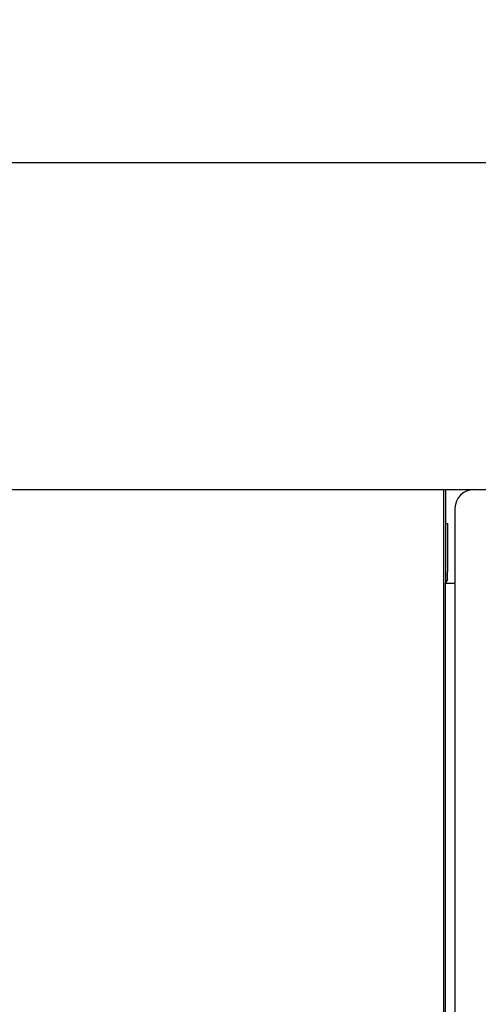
# Model space of a CAD drawing. Extents: x 82 to 1223, y 50 to 823.
# Tile 20 of 35: x 738 to 762, y 608 to 661. Entities that reach past the tile are written whole.
import ezdxf

# ---------------------------------------------------------------- set-up
doc = ezdxf.new("R2010")
doc.units = 0
doc.header["$LTSCALE"] = 69.3
doc.layers.get('0').update_dxf_attribs({"linetype": 'CONTINUOUS'})
doc.layers.add('ALL_DIM', color=7, linetype='CONTINUOUS')
doc.layers.add('ALL_FEATURES', color=7, linetype='CONTINUOUS')
doc.dimstyles.get("Standard").update_dxf_attribs({"dimtxt": 2.5, "dimasz": 2.5, "dimexe": 1.25, "dimexo": 0.625, "dimtad": 1, "dimcen": 2.5, "dimazin": 3, "dimtfac": 1, "dimtmove": 0, "dimatfit": 3})

# ---------------------------------------------------------------- blocks, each defined once
blk = doc.blocks.new('_OPEN')
at = {"color": 0, "linetype": 'BYBLOCK'}
for p, q in [((0, 0), (-1, 0.25)), ((-1, -0.25), (0, 0)), ((-1, 0), (0, 0))]:
    blk.add_line(p, q, dxfattribs=at)
blk = doc.blocks.new('*D20')
at = {"color": 2, "linetype": 'CONTINUOUS'}
for p, q in [((718.75, 654.25), (718.75, 680.75)), ((783.75, 654.25), (783.75, 680.75)), ((718.75, 677.75), (751.25, 677.75)), ((783.75, 677.75), (751.25, 677.75))]:
    blk.add_line(p, q, dxfattribs=at)
at = {"color": 2, "linetype": 'CONTINUOUS', "xscale": 6, "yscale": 6, "zscale": 6, "rotation": 180}
blk.add_blockref('_OPEN', (718.75, 677.75), dxfattribs=at)
at = {"color": 2, "linetype": 'CONTINUOUS', "xscale": 6, "yscale": 6, "zscale": 6}
blk.add_blockref('_OPEN', (783.75, 677.75), dxfattribs=at)
blk = doc.blocks.new('*D24')
at = {"layer": 'ALL_DIM', "color": 2, "linetype": 'CONTINUOUS'}
for p, q in [((698.25, 637.75), (698.25, 701.75)), ((801.25, 637.75), (801.25, 701.75)), ((698.25, 698.75), (749.75, 698.75)), ((801.25, 698.75), (749.75, 698.75))]:
    blk.add_line(p, q, dxfattribs=at)
at = {"layer": 'ALL_DIM', "color": 2, "linetype": 'CONTINUOUS', "xscale": 6, "yscale": 6, "zscale": 6, "rotation": 180}
blk.add_blockref('_OPEN', (698.25, 698.75), dxfattribs=at)
at = {"layer": 'ALL_DIM', "color": 2, "linetype": 'CONTINUOUS', "xscale": 6, "yscale": 6, "zscale": 6}
blk.add_blockref('_OPEN', (801.25, 698.75), dxfattribs=at)

msp = doc.modelspace()

# ---------------------------------------------------------------- linework, layer by layer
at = {"layer": 'ALL_FEATURES', "color": 3, "linetype": 'CONTINUOUS'}
msp.add_line((781.75, 653.25), (720.75, 653.25), dxfattribs=at)
at = {"layer": 'ALL_FEATURES', "color": 7, "linetype": 'CONTINUOUS'}
for p, q in [((702.25, 635.75), (800.25, 635.75)), ((760.645, 635.75), (760.645, 604.568)), ((760.75, 635.75), (760.75, 630.75)), ((761.25, 634.75), (761.25, 604.75)), ((760.75, 633.933), (760.864, 633.933)), ((760.846, 630.942), (760.75, 630.75)), ((760.736, 630.722), (760.75, 630.75)), ((761.25, 630.722), (760.736, 630.722))]:
    msp.add_line(p, q, dxfattribs=at)
for points in [[(760.846, 630.942), (760.851, 630.983), (760.855, 631.085), (760.858, 631.241), (760.861, 631.442), (760.862, 631.675), (760.864, 633.933)], [(760.711, 604.699), (760.716, 604.747), (760.722, 604.864), (760.727, 605.045), (760.731, 605.281), (760.734, 605.561), (760.735, 605.872), (760.736, 630.722)]]:
    msp.add_lwpolyline(points, dxfattribs=at)
msp.add_arc((762.25, 634.75), 1, 90, 180, dxfattribs=at)

# ---------------------------------------------------------------- dimensions: what is measured, and where the dimension line sits
at = {"color": 2, "linetype": 'CONTINUOUS'}
dim = msp.add_linear_dim(base=(783.75, 677.75), p1=(718.75, 654.25), p2=(783.75, 654.25), dimstyle='Standard', dxfattribs=at)
dim.commit()
dim.dimension.update_dxf_attribs({"geometry": '*D20', "text_midpoint": (742.994, 680.15), "dimtype": 128})
at = {"layer": 'ALL_DIM', "color": 2, "linetype": 'CONTINUOUS'}
dim = msp.add_linear_dim(base=(698.25, 698.75), p1=(801.25, 637.75), p2=(698.25, 637.75), angle=180, dimstyle='Standard', dxfattribs=at)
dim.commit()
dim.dimension.update_dxf_attribs({"geometry": '*D24', "text_midpoint": (737.366, 701.15), "dimtype": 128})

doc.saveas('drawing.dxf')
